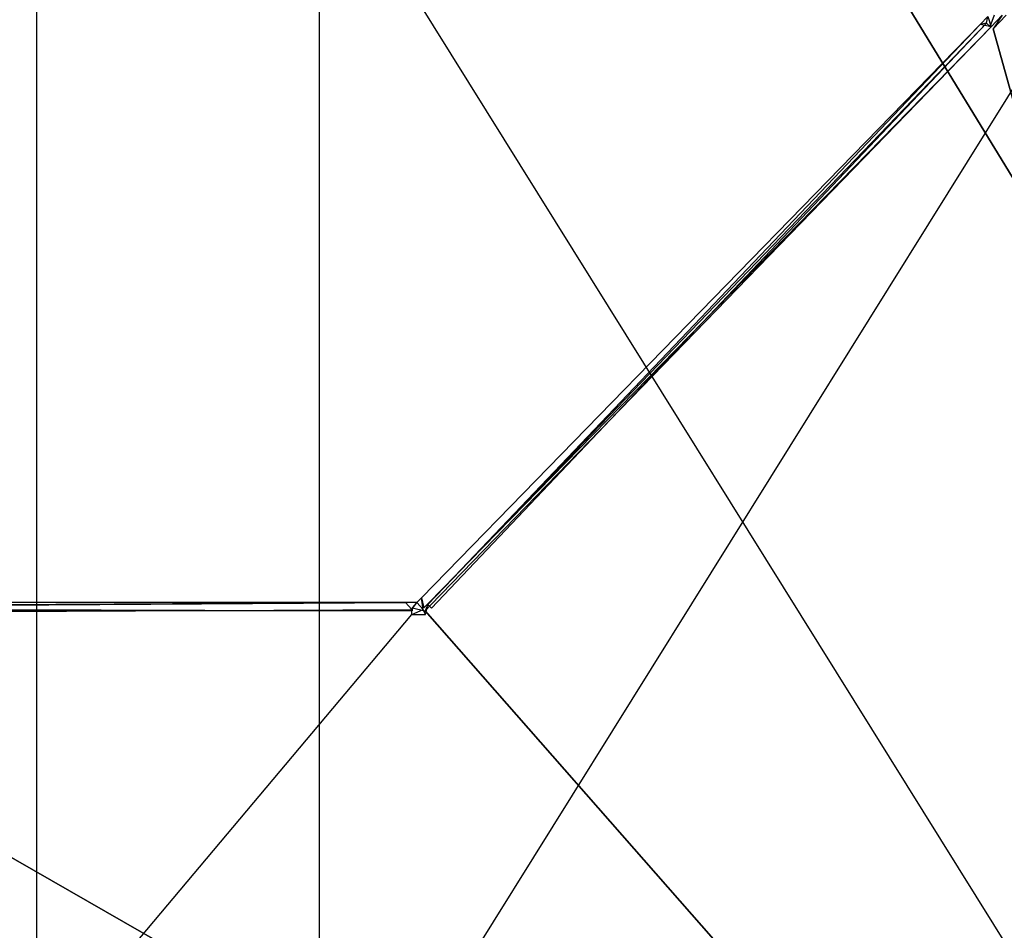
# Model space of a CAD drawing. Extents: x 0 to 1.6, y -0.5 to 0.
# Tile 101 of 182: x 0.9 to 1.05, y -0.36 to -0.22. Entities that reach past the tile are written whole.
import ezdxf

# ---------------------------------------------------------------- set-up
doc = ezdxf.new("R2010")
doc.units = 0
for name, color, linetype in [('L10_DRAWERBOXO_1___REPLACEMTFOR', 7, 'CONTINUOUS'), ('L34_KORPUS3_2', 7, 'CONTINUOUS'), ('L43_KORPUS2_5___REPLACEMTFOREMP', 7, 'CONTINUOUS'), ('L45_ABDECKPL_0___REPLACEMTFOREM', 7, 'CONTINUOUS'), ('L49_DRAWERBOXU_3___REPLACEMTFOR', 7, 'CONTINUOUS')]:
    doc.layers.add(name, color=color, linetype=linetype)

msp = doc.modelspace()

# ---------------------------------------------------------------- linework, layer by layer
at = {"layer": 'L10_DRAWERBOXO_1___REPLACEMTFOR', "color": 250}
for points, invisible_edges in [([(0.894638, -0.113855, 0.377864), (1.124055, -0.481792, 0.377864), (0.894638, -0.481792, 0.377864), (0.894638, -0.113855, 0.377864)], 13), ([(1.124055, -0.481792, 0.377864), (0.894638, -0.113855, 0.377864), (1.124055, -0.113855, 0.377864), (1.124055, -0.481792, 0.377864)], 14), ([(0.894638, -0.481792, 0.393853), (1.124055, -0.113855, 0.393853), (0.894638, -0.113855, 0.393853), (0.894638, -0.481792, 0.393853)], 13), ([(1.124055, -0.113855, 0.393853), (0.894638, -0.481792, 0.393853), (1.124055, -0.481792, 0.393853), (1.124055, -0.113855, 0.393853)], 14)]:
    msp.add_3dface(points, dxfattribs=dict(at, invisible_edges=invisible_edges))
at = {"layer": 'L34_KORPUS3_2', "color": 8}
for points, invisible_edges in [([(0.002909, -0.497407), (0.002912, -0.000595), (0.9, -0.497407), (0.002909, -0.497407)], 15), ([(0.002912, -0.000597, 0.00769), (0.002909, -0.497405, 0.00769), (0.9, -0.497405, 0.00769), (0.002912, -0.000597, 0.00769)], 15), ([(0.9, -0.497407), (0.002912, -0.000595), (0.9, -0.000595), (0.9, -0.497407)], 15), ([(0.002912, -0.000597, 0.00769), (0.9, -0.497405, 0.00769), (0.9, -0.000597, 0.00769), (0.002912, -0.000597, 0.00769)], 11), ([(1.597088, -0.000595), (0.9, -0.497407), (0.9, -0.000595), (1.597088, -0.000595)], 13), ([(0.9, -0.497407), (1.597088, -0.000595), (1.597091, -0.497407), (0.9, -0.497407)], 10), ([(0.9, -0.497405, 0.00769), (1.597088, -0.000597, 0.00769), (0.9, -0.000597, 0.00769), (0.9, -0.497405, 0.00769)], 13), ([(1.597088, -0.000597, 0.00769), (0.9, -0.497405, 0.00769), (1.597091, -0.497405, 0.00769), (1.597088, -0.000597, 0.00769)], 10)]:
    msp.add_3dface(points, dxfattribs=dict(at, invisible_edges=invisible_edges))
at = {"layer": 'L43_KORPUS2_5___REPLACEMTFOREMP', "color": 250}
for points, invisible_edges in [([(0.412383, -0.068446, 0.006866), (0.943741, -0.477287, 0.006866), (0.412383, -0.477287, 0.006866), (0.412383, -0.068446, 0.006866)], 13), ([(0.943741, -0.477287, 0.006866), (0.412383, -0.068446, 0.006866), (0.943741, -0.068446, 0.006866), (0.943741, -0.477287, 0.006866)], 14), ([(0.943741, -0.477287, 0.024322), (0.412383, -0.068446, 0.024322), (0.412383, -0.477287, 0.024322), (0.943741, -0.477287, 0.024322)], 13), ([(0.412383, -0.068446, 0.024322), (0.943741, -0.477287, 0.024322), (0.943741, -0.068446, 0.024322), (0.412383, -0.068446, 0.024322)], 14), ([(0.943741, -0.068446, 0.006866), (1.193099, -0.477287, 0.006866), (0.943741, -0.477287, 0.006866), (0.943741, -0.068446, 0.006866)], 13), ([(1.193099, -0.477287, 0.006866), (0.943741, -0.068446, 0.006866), (1.193099, -0.068446, 0.006866), (1.193099, -0.477287, 0.006866)], 14), ([(1.193099, -0.477287, 0.024322), (0.943741, -0.068446, 0.024322), (0.943741, -0.477287, 0.024322), (1.193099, -0.477287, 0.024322)], 13), ([(0.943741, -0.068446, 0.024322), (1.193099, -0.477287, 0.024322), (1.193099, -0.068446, 0.024322), (0.943741, -0.068446, 0.024322)], 14)]:
    msp.add_3dface(points, dxfattribs=dict(at, invisible_edges=invisible_edges))
at = {"layer": 'L45_ABDECKPL_0___REPLACEMTFOREM', "color": 39}
for points, invisible_edges in [([(1.127442, -0.500408, 0.590716), (1.049418, -0.21934, 0.590716), (1.127442, -0.003148, 0.590716), (1.127442, -0.500408, 0.590716)], 15), ([(1.047822, -0.221151, 0.602705), (1.047342, -0.21954, 0.601706), (1.046137, -0.220786, 0.601706), (1.047822, -0.221151, 0.602705)], 13), ([(1.047342, -0.21954, 0.591715), (1.047137, -0.22058, 0.590716), (1.046137, -0.220786, 0.591715), (1.047342, -0.21954, 0.591715)], 13), ([(1.046137, -0.220786, 0.601706), (1.047342, -0.21954, 0.601252), (1.046137, -0.220786, 0.601252), (1.046137, -0.220786, 0.601706)], 13), ([(1.047342, -0.21954, 0.601252), (1.046137, -0.220786, 0.601706), (1.047342, -0.21954, 0.601706), (1.047342, -0.21954, 0.601252)], 14), ([(1.046137, -0.220786, 0.592169), (1.047342, -0.21954, 0.591715), (1.046137, -0.220786, 0.591715), (1.046137, -0.220786, 0.592169)], 13), ([(1.047342, -0.21954, 0.591715), (1.046137, -0.220786, 0.592169), (1.047342, -0.21954, 0.592169), (1.047342, -0.21954, 0.591715)], 14), ([(1.046137, -0.220786, 0.601252), (1.047342, -0.21954, 0.592169), (1.046137, -0.220786, 0.592169), (1.046137, -0.220786, 0.601252)], 13), ([(1.047342, -0.21954, 0.592169), (1.046137, -0.220786, 0.601252), (1.047342, -0.21954, 0.601252), (1.047342, -0.21954, 0.592169)], 14), ([(1.047137, -0.22058, 0.590716), (1.047342, -0.21954, 0.591715), (1.048342, -0.219332, 0.590716), (1.047137, -0.22058, 0.590716)], 14), ([(1.048342, -0.219332, 0.590716), (1.047698, -0.221121, 0.590716), (1.047137, -0.22058, 0.590716), (1.048342, -0.219332, 0.590716)], 13), ([(1.047342, -0.21954, 0.601706), (1.047822, -0.221151, 0.602705), (1.049571, -0.21934, 0.602705), (1.047342, -0.21954, 0.601706)], 14), ([(1.047698, -0.221121, 0.590716), (1.048342, -0.219332, 0.590716), (1.049418, -0.21934, 0.590716), (1.047698, -0.221121, 0.590716)], 14), ([(1.127442, -0.500408, 0.590716), (1.047698, -0.221121, 0.590716), (1.049418, -0.21934, 0.590716), (1.127442, -0.500408, 0.590716)], 15), ([(1.048147, -0.221467, 0.602705), (1.049571, -0.21934, 0.602705), (1.047822, -0.221151, 0.602705), (1.048147, -0.221467, 0.602705)], 13), ([(1.049571, -0.21934, 0.602705), (1.048147, -0.221467, 0.602705), (1.050195, -0.219345, 0.602705), (1.049571, -0.21934, 0.602705)], 14), ([(1.048147, -0.221467, 0.602705), (1.125481, -0.49991, 0.602705), (1.050195, -0.219345, 0.602705), (1.048147, -0.221467, 0.602705)], 10), ([(1.046137, -0.220786, 0.591715), (0.960551, -0.310698, 0.590716), (0.959556, -0.309654, 0.591715), (1.046137, -0.220786, 0.591715)], 14), ([(1.046137, -0.220786, 0.601706), (0.959556, -0.309654, 0.601706), (0.960648, -0.310473, 0.602705), (1.046137, -0.220786, 0.601706)], 14), ([(0.959556, -0.309654, 0.601706), (1.046137, -0.220786, 0.601252), (0.959556, -0.309654, 0.601252), (0.959556, -0.309654, 0.601706)], 13), ([(1.046137, -0.220786, 0.601252), (0.959556, -0.309654, 0.601706), (1.046137, -0.220786, 0.601706), (1.046137, -0.220786, 0.601252)], 14), ([(0.959556, -0.309654, 0.592169), (1.046137, -0.220786, 0.591715), (0.959556, -0.309654, 0.591715), (0.959556, -0.309654, 0.592169)], 13), ([(1.046137, -0.220786, 0.591715), (0.959556, -0.309654, 0.592169), (1.046137, -0.220786, 0.592169), (1.046137, -0.220786, 0.591715)], 14), ([(0.959556, -0.309654, 0.601252), (1.046137, -0.220786, 0.592169), (0.959556, -0.309654, 0.592169), (0.959556, -0.309654, 0.601252)], 13), ([(1.046137, -0.220786, 0.592169), (0.959556, -0.309654, 0.601252), (1.046137, -0.220786, 0.601252), (1.046137, -0.220786, 0.592169)], 14), ([(1.047137, -0.22058, 0.590716), (0.960551, -0.310698, 0.590716), (1.046137, -0.220786, 0.591715), (1.047137, -0.22058, 0.590716)], 14), ([(1.047137, -0.22058, 0.590716), (0.961113, -0.311238, 0.590716), (0.960551, -0.310698, 0.590716), (1.047137, -0.22058, 0.590716)], 13), ([(1.047822, -0.221151, 0.602705), (1.046137, -0.220786, 0.601706), (0.960648, -0.310473, 0.602705), (1.047822, -0.221151, 0.602705)], 14), ([(0.960972, -0.310789, 0.602705), (1.047822, -0.221151, 0.602705), (0.960648, -0.310473, 0.602705), (0.960972, -0.310789, 0.602705)], 13), ([(1.047822, -0.221151, 0.602705), (0.960972, -0.310789, 0.602705), (1.048147, -0.221467, 0.602705), (1.047822, -0.221151, 0.602705)], 14), ([(0.961113, -0.311238, 0.590716), (1.047137, -0.22058, 0.590716), (1.047698, -0.221121, 0.590716), (0.961113, -0.311238, 0.590716)], 14), ([(1.127442, -0.500408, 0.590716), (0.961113, -0.311238, 0.590716), (1.047698, -0.221121, 0.590716), (1.127442, -0.500408, 0.590716)], 15), ([(0.960972, -0.310789, 0.602705), (1.125481, -0.49991, 0.602705), (1.048147, -0.221467, 0.602705), (0.960972, -0.310789, 0.602705)], 13), ([(0.95885, -0.310379, 0.601706), (0.959556, -0.309654, 0.601252), (0.95885, -0.310379, 0.601252), (0.95885, -0.310379, 0.601706)], 13), ([(0.959556, -0.309654, 0.601252), (0.95885, -0.310379, 0.601706), (0.959556, -0.309654, 0.601706), (0.959556, -0.309654, 0.601252)], 14), ([(0.959937, -0.311202, 0.602705), (0.959556, -0.309654, 0.601706), (0.95885, -0.310379, 0.601706), (0.959937, -0.311202, 0.602705)], 13), ([(0.959556, -0.309654, 0.591715), (0.959844, -0.311433, 0.590716), (0.95885, -0.310379, 0.591715), (0.959556, -0.309654, 0.591715)], 13), ([(0.95885, -0.310379, 0.592169), (0.959556, -0.309654, 0.591715), (0.95885, -0.310379, 0.591715), (0.95885, -0.310379, 0.592169)], 13), ([(0.959556, -0.309654, 0.591715), (0.95885, -0.310379, 0.592169), (0.959556, -0.309654, 0.592169), (0.959556, -0.309654, 0.591715)], 14), ([(0.95885, -0.310379, 0.601252), (0.959556, -0.309654, 0.592169), (0.95885, -0.310379, 0.592169), (0.95885, -0.310379, 0.601252)], 13), ([(0.959556, -0.309654, 0.592169), (0.95885, -0.310379, 0.601252), (0.959556, -0.309654, 0.601252), (0.959556, -0.309654, 0.592169)], 14), ([(0.959556, -0.309654, 0.601706), (0.959937, -0.311202, 0.602705), (0.960648, -0.310473, 0.602705), (0.959556, -0.309654, 0.601706)], 14), ([(0.959844, -0.311433, 0.590716), (0.959556, -0.309654, 0.591715), (0.960551, -0.310698, 0.590716), (0.959844, -0.311433, 0.590716)], 14), ([(0.957077, -0.310379, 0.591715), (0.8, -0.311433, 0.590716), (0.8, -0.310379, 0.591715), (0.957077, -0.310379, 0.591715)], 13), ([(0.8, -0.311433, 0.590716), (0.957077, -0.310379, 0.591715), (0.95806, -0.311433, 0.590716), (0.8, -0.311433, 0.590716)], 14), ([(0.8, -0.310379, 0.601706), (0.957077, -0.310379, 0.601252), (0.8, -0.310379, 0.601252), (0.8, -0.310379, 0.601706)], 13), ([(0.957077, -0.310379, 0.601252), (0.8, -0.310379, 0.601706), (0.957077, -0.310379, 0.601706), (0.957077, -0.310379, 0.601252)], 14), ([(0.8, -0.311202, 0.602705), (0.957077, -0.310379, 0.601706), (0.8, -0.310379, 0.601706), (0.8, -0.311202, 0.602705)], 13), ([(0.957077, -0.310379, 0.601706), (0.8, -0.311202, 0.602705), (0.958152, -0.311202, 0.602705), (0.957077, -0.310379, 0.601706)], 14), ([(0.8, -0.310379, 0.592169), (0.957077, -0.310379, 0.591715), (0.8, -0.310379, 0.591715), (0.8, -0.310379, 0.592169)], 13), ([(0.957077, -0.310379, 0.591715), (0.8, -0.310379, 0.592169), (0.957077, -0.310379, 0.592169), (0.957077, -0.310379, 0.591715)], 14), ([(0.8, -0.310379, 0.601252), (0.957077, -0.310379, 0.592169), (0.8, -0.310379, 0.592169), (0.8, -0.310379, 0.601252)], 13), ([(0.957077, -0.310379, 0.592169), (0.8, -0.310379, 0.601252), (0.957077, -0.310379, 0.601252), (0.957077, -0.310379, 0.592169)], 14), ([(0.958152, -0.311655, 0.602705), (0.8, -0.311202, 0.602705), (0.8, -0.311655, 0.602705), (0.958152, -0.311655, 0.602705)], 13), ([(0.8, -0.311202, 0.602705), (0.958152, -0.311655, 0.602705), (0.958152, -0.311202, 0.602705), (0.8, -0.311202, 0.602705)], 14), ([(0.95885, -0.310379, 0.591715), (0.95806, -0.311433, 0.590716), (0.957077, -0.310379, 0.591715), (0.95885, -0.310379, 0.591715)], 13), ([(0.957077, -0.310379, 0.601706), (0.95885, -0.310379, 0.601252), (0.957077, -0.310379, 0.601252), (0.957077, -0.310379, 0.601706)], 13), ([(0.95885, -0.310379, 0.601252), (0.957077, -0.310379, 0.601706), (0.95885, -0.310379, 0.601706), (0.95885, -0.310379, 0.601252)], 14), ([(0.958152, -0.311202, 0.602705), (0.95885, -0.310379, 0.601706), (0.957077, -0.310379, 0.601706), (0.958152, -0.311202, 0.602705)], 13), ([(0.957077, -0.310379, 0.592169), (0.95885, -0.310379, 0.591715), (0.957077, -0.310379, 0.591715), (0.957077, -0.310379, 0.592169)], 13), ([(0.95885, -0.310379, 0.591715), (0.957077, -0.310379, 0.592169), (0.95885, -0.310379, 0.592169), (0.95885, -0.310379, 0.591715)], 14), ([(0.957077, -0.310379, 0.601252), (0.95885, -0.310379, 0.592169), (0.957077, -0.310379, 0.592169), (0.957077, -0.310379, 0.601252)], 13), ([(0.95885, -0.310379, 0.592169), (0.957077, -0.310379, 0.601252), (0.95885, -0.310379, 0.601252), (0.95885, -0.310379, 0.592169)], 14), ([(0.95806, -0.311433, 0.590716), (0.95885, -0.310379, 0.591715), (0.959844, -0.311433, 0.590716), (0.95806, -0.311433, 0.590716)], 14), ([(0.95885, -0.310379, 0.601706), (0.958152, -0.311202, 0.602705), (0.959937, -0.311202, 0.602705), (0.95885, -0.310379, 0.601706)], 14), ([(0.960128, -0.311655, 0.602705), (0.958152, -0.311202, 0.602705), (0.958152, -0.311655, 0.602705), (0.960128, -0.311655, 0.602705)], 13), ([(0.958152, -0.311202, 0.602705), (0.960128, -0.311655, 0.602705), (0.959937, -0.311202, 0.602705), (0.958152, -0.311202, 0.602705)], 14), ([(0.960551, -0.310698, 0.590716), (0.960176, -0.312213, 0.590716), (0.959844, -0.311433, 0.590716), (0.960551, -0.310698, 0.590716)], 13), ([(0.960128, -0.311655, 0.602705), (0.960648, -0.310473, 0.602705), (0.959937, -0.311202, 0.602705), (0.960128, -0.311655, 0.602705)], 13), ([(0.960648, -0.310473, 0.602705), (0.960128, -0.311655, 0.602705), (0.960972, -0.310789, 0.602705), (0.960648, -0.310473, 0.602705)], 14), ([(0.960128, -0.311655, 0.602705), (1.125481, -0.49991, 0.602705), (0.960972, -0.310789, 0.602705), (0.960128, -0.311655, 0.602705)], 10), ([(0.960176, -0.312213, 0.590716), (0.960551, -0.310698, 0.590716), (0.961113, -0.311238, 0.590716), (0.960176, -0.312213, 0.590716)], 14), ([(0.95806, -0.311433, 0.590716), (0.8, -0.312213, 0.590716), (0.8, -0.311433, 0.590716), (0.95806, -0.311433, 0.590716)], 13), ([(0.8, -0.312213, 0.590716), (0.95806, -0.311433, 0.590716), (0.95806, -0.312213, 0.590716), (0.8, -0.312213, 0.590716)], 14), ([(1.125481, -0.49991, 0.602705), (0.8, -0.311655, 0.602705), (0.8, -0.49991, 0.602705), (1.125481, -0.49991, 0.602705)], 13), ([(0.8, -0.311655, 0.602705), (1.125481, -0.49991, 0.602705), (0.958152, -0.311655, 0.602705), (0.8, -0.311655, 0.602705)], 10), ([(0.95806, -0.312213, 0.590716), (0.8, -0.500408, 0.590716), (0.8, -0.312213, 0.590716), (0.95806, -0.312213, 0.590716)], 13), ([(0.8, -0.500408, 0.590716), (0.95806, -0.312213, 0.590716), (1.127442, -0.500408, 0.590716), (0.8, -0.500408, 0.590716)], 10), ([(0.959844, -0.311433, 0.590716), (0.95806, -0.312213, 0.590716), (0.95806, -0.311433, 0.590716), (0.959844, -0.311433, 0.590716)], 13), ([(0.95806, -0.312213, 0.590716), (0.959844, -0.311433, 0.590716), (0.960176, -0.312213, 0.590716), (0.95806, -0.312213, 0.590716)], 14), ([(1.127442, -0.500408, 0.590716), (0.95806, -0.312213, 0.590716), (0.960176, -0.312213, 0.590716), (1.127442, -0.500408, 0.590716)], 13), ([(0.958152, -0.311655, 0.602705), (1.125481, -0.49991, 0.602705), (0.960128, -0.311655, 0.602705), (0.958152, -0.311655, 0.602705)], 13), ([(1.127442, -0.500408, 0.590716), (0.960176, -0.312213, 0.590716), (0.961113, -0.311238, 0.590716), (1.127442, -0.500408, 0.590716)], 15)]:
    msp.add_3dface(points, dxfattribs=dict(at, invisible_edges=invisible_edges))
at = {"layer": 'L49_DRAWERBOXU_3___REPLACEMTFOR', "color": 250}
for points, invisible_edges in [([(1.1263, -0.481792, 0.115482), (0.483985, -0.113855, 0.115483), (0.483985, -0.481792, 0.115482), (1.1263, -0.481792, 0.115482)], 13), ([(0.483985, -0.113855, 0.115483), (1.1263, -0.481792, 0.115482), (1.1263, -0.113855, 0.115483), (0.483985, -0.113855, 0.115483)], 14), ([(0.483985, -0.113855, 0.099493), (1.1263, -0.481792, 0.099493), (0.483985, -0.481792, 0.099493), (0.483985, -0.113855, 0.099493)], 13), ([(1.1263, -0.481792, 0.099493), (0.483985, -0.113855, 0.099493), (1.1263, -0.113855, 0.099493), (1.1263, -0.481792, 0.099493)], 14)]:
    msp.add_3dface(points, dxfattribs=dict(at, invisible_edges=invisible_edges))

doc.saveas('drawing.dxf')
